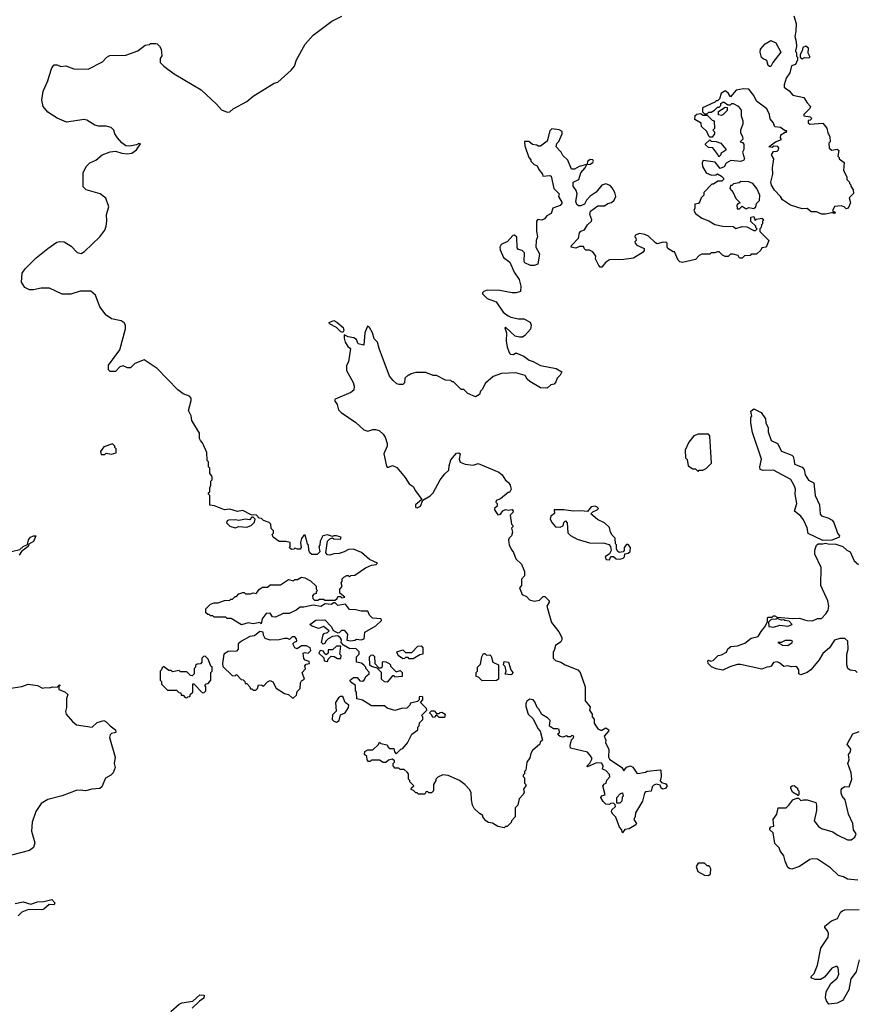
# Model space of a CAD drawing. Extents: x 2239831 to 2395310, y 665973 to 772585.
# Tile 97 of 144: x 2342309 to 2348742, y 706634 to 714204. Entities that reach past the tile are written whole.
import ezdxf

# ---------------------------------------------------------------- set-up
doc = ezdxf.new("R2010")
doc.units = 0

msp = doc.modelspace()

# ---------------------------------------------------------------- linework, layer by layer
at = {"layer": '0CON20XD'}
for points in [[(2342535, 713770), (2342555.7, 713834.3), (2342575, 713856.7), (2342596.4, 713856.4), (2342625, 713843.3), (2342665, 713848.8), (2342726.4, 713826.4), (2342836.1, 713823.9), (2342945, 713880), (2342980, 713915), (2343003, 713927), (2343125, 713930), (2343217, 713963), (2343273, 714007), (2343307, 714013), (2343315, 714020), (2343355, 714020), (2343367, 714017), (2343385, 714000), (2343397, 713977), (2343402.5, 713925), (2343390, 713905), (2343390, 713875), (2343417, 713847), (2343496.4, 713786.4), (2343705, 713663.3), (2343822.5, 713555), (2343860.7, 713510.7), (2343905, 713492.5), (2343925, 713496.2), (2343951.7, 713518.3), (2344056.7, 713575), (2344104.2, 713615.8), (2344265, 713716.7), (2344295, 713723.3), (2344397.5, 713815), (2344422.5, 713845), (2344437.5, 713895), (2344503.3, 714015), (2344565, 714083.3), (2344708, 714192), (2344785, 714230)], [(2348263, 714233), (2348278.6, 714175), (2348276.9, 714115), (2348268.6, 714075), (2348280.8, 714035), (2348281.7, 713998.3), (2348273.8, 713965), (2348282.5, 713945), (2348283, 713923), (2348290, 713915), (2348290, 713895), (2348275, 713860), (2348245, 713850), (2348231.2, 713795), (2348202.5, 713755), (2348187, 713703), (2348187.5, 713685), (2348226.4, 713656.4), (2348253, 713623), (2348340, 713605), (2348363.9, 713563.9), (2348390, 713535), (2348385, 713520), (2348340, 713475), (2348340, 713465), (2348387, 713457), (2348400, 713445), (2348388.3, 713431.7), (2348371.7, 713428.3), (2348371.7, 713411.7), (2348385, 713400), (2348485, 713407.5), (2348515, 713370), (2348523, 713333), (2348537.5, 713305), (2348540, 713265), (2348530, 713255), (2348532.5, 713215), (2348555, 713200), (2348595, 713207.5), (2348607, 713197), (2348600, 713155), (2348610, 713145), (2348610, 713135), (2348650, 713105), (2348643, 713043), (2348670, 712995), (2348670, 712975), (2348690, 712955), (2348690, 712945), (2348700, 712935), (2348700, 712925), (2348717.5, 712895), (2348721.7, 712868.3), (2348687.5, 712835), (2348697.5, 712795), (2348680, 712755), (2348665, 712750), (2348650, 712765), (2348625, 712772.5), (2348575, 712767.5), (2348560, 712735), (2348580, 712725), (2348575, 712710), (2348568.3, 712718.3), (2348555, 712720), (2348505, 712707.5), (2348478.3, 712708.3), (2348435, 712726.7), (2348395, 712726.7), (2348365, 712752.5), (2348325, 712750), (2348235, 712776.7), (2348175, 712817.5), (2348160, 712845), (2348113.9, 712893.9), (2348091.2, 712931.2), (2348086.2, 712955), (2348100, 713015), (2348098.8, 713065), (2348107.5, 713135), (2348090, 713165), (2348105, 713190), (2348135, 713192.5), (2348145, 713202.5), (2348146.4, 713216.4), (2348139.3, 713229.3), (2348108.3, 713231.7), (2348095, 713220), (2348070, 713225), (2348120, 713265), (2348168.3, 713281.7), (2348160, 713295), (2348161.7, 713318.3), (2348195, 713340), (2348205, 713340), (2348208.3, 713348.3), (2348195, 713350), (2348160, 713375), (2348115, 713380), (2348103.6, 713413.6), (2348080.5, 713440.5), (2348073.9, 713473.9), (2348055, 713517.5), (2347975, 713577.5), (2347955, 713620), (2347915, 713670), (2347875, 713672.5), (2347818.3, 713661.7), (2347775, 713610), (2347760, 713635), (2347740, 713655), (2347730, 713655), (2347702.5, 713635), (2347690, 713595), (2347675, 713580), (2347665, 713580), (2347655, 713570), (2347560, 713525), (2347560, 713495), (2347575, 713480), (2347595, 713480), (2347608.3, 713491.7), (2347625, 713492.5), (2347653, 713507), (2347675, 713530), (2347688.3, 713531.7), (2347700, 713545), (2347701.7, 713558.3), (2347715, 713570), (2347725, 713570), (2347755, 713550), (2347775, 713550), (2347785, 713560), (2347795, 713560), (2347835, 713540), (2347857, 713507), (2347857.5, 713465), (2347870, 713425), (2347869.3, 713400.7), (2347852.5, 713355), (2347853, 713333), (2347867.5, 713305), (2347870, 713285), (2347850, 713265), (2347868.3, 713258.3), (2347877, 713247), (2347877.5, 713205), (2347867.5, 713185), (2347882.5, 713135), (2347876.4, 713123.6), (2347855, 713113.3), (2347778.3, 713121.7), (2347740.7, 713099.3), (2347725, 713072.5), (2347695, 713060), (2347657, 713107), (2347565, 713120), (2347557, 713103), (2347560, 713075), (2347587, 713027), (2347628.3, 713008.3), (2347661.7, 713011.7), (2347675, 713017.5), (2347705, 713000), (2347720, 712985), (2347720, 712975), (2347707, 712963), (2347678.3, 712961.7), (2347645, 712940), (2347631.7, 712938.3), (2347570, 712875), (2347570, 712855), (2347550, 712835), (2347540, 712805), (2347528.3, 712791.7), (2347500, 712785), (2347500, 712755), (2347493, 712737), (2347505, 712712.5), (2347555, 712676.7), (2347607.7, 712657.7), (2347655, 712628.8), (2347715, 712616), (2347795, 712612.5), (2347815, 712597.5), (2347865, 712612.5), (2347901.7, 712611.7), (2347955, 712582.5), (2347967, 712583), (2347980, 712595), (2347970, 712605), (2347970, 712615), (2347931.7, 712651.7), (2347930, 712685), (2347955, 712690), (2347965, 712660), (2347975, 712670), (2348017, 712677), (2348030, 712665), (2348020, 712655), (2348020, 712635), (2348013, 712627), (2348010, 712605), (2348000, 712595), (2348000, 712575), (2348070, 712505), (2348050, 712455), (2348015, 712450), (2348008.3, 712431.7), (2347975, 712400), (2347935, 712400), (2347925, 712390), (2347883, 712387), (2347865, 712370), (2347845, 712370), (2347835, 712390), (2347795, 712400), (2347775, 712400), (2347757, 712383), (2347735, 712382.5), (2347713.6, 712393.6), (2347688.3, 712418.3), (2347675, 712420), (2347655, 712410), (2347625, 712410), (2347615, 712400), (2347555, 712400), (2347535, 712390), (2347505, 712360), (2347405, 712337.5), (2347385, 712342.5), (2347372.5, 712355), (2347345, 712420), (2347335, 712420), (2347293.6, 712443.6), (2347287, 712457), (2347286.7, 712485), (2347280.7, 712490.7), (2347256.4, 712493.6), (2347210.7, 712480.7), (2347197, 712487), (2347145, 712540), (2347115, 712552.5), (2347075, 712560), (2347043, 712547)], [(2348085, 713842.5), (2348075, 713842.5), (2348065, 713852.5), (2348055, 713890), (2348025, 713902.5), (2348013.9, 713913.9), (2348003.3, 713955), (2348005, 713977.5), (2348042.3, 714017.7), (2348085, 714042.5), (2348122.5, 714025), (2348162.5, 713955), (2348100, 713875), (2348085, 713842.5)], [(2348325, 713902.5), (2348345, 713912.5), (2348375, 713910), (2348386.7, 713915), (2348372.5, 713945), (2348373.8, 713985), (2348355, 714000), (2348330.8, 713989.2), (2348326.4, 713963.6), (2348310, 713935), (2348310, 713915), (2348325, 713902.5)], [(2346515, 708697.5), (2346485, 708687.5), (2346465, 708692.5), (2346450, 708705), (2346450, 708715), (2346460, 708725), (2346456.4, 708746.4), (2346445, 708752.5), (2346413, 708753), (2346383.6, 708773.6), (2346387.5, 708815), (2346366.4, 708836.4), (2346325, 708863.3), (2346302.3, 708902.3), (2346287.5, 708915), (2346269.5, 708959.5), (2346256.2, 708976.2), (2346230.7, 708979.3), (2346210, 708965), (2346200, 708945), (2346200, 708925), (2346220, 708865), (2346258.3, 708828.3), (2346293.8, 708753.8), (2346312.5, 708735), (2346330, 708665), (2346311.7, 708648.3), (2346310, 708635), (2346252.5, 708585), (2346238.3, 708561.7), (2346231.7, 708528.3), (2346210, 708495), (2346200, 708435), (2346190, 708425), (2346190, 708405), (2346180, 708395), (2346180, 708385), (2346190, 708375), (2346190, 708335), (2346200, 708325), (2346200, 708315), (2346183, 708287), (2346187.5, 708265), (2346181.7, 708248.3), (2346150, 708215), (2346140, 708165), (2346120, 708145), (2346120, 708075), (2346090, 708045), (2346088.3, 708031.7), (2346058.3, 708001.7), (2346045, 708000), (2346035, 707990), (2345985, 708000), (2345945, 708027.5), (2345913, 708033), (2345893.6, 708043.6), (2345870, 708075), (2345870, 708085), (2345845, 708100), (2345805, 708140), (2345790, 708165), (2345782.5, 708205), (2345781.7, 708261.7), (2345767.5, 708285), (2345733, 708323), (2345690, 708355), (2345605, 708392.5), (2345562.5, 708397.5), (2345525, 708380), (2345510, 708365), (2345510, 708355), (2345490, 708325), (2345490, 708275), (2345475, 708260), (2345455, 708260), (2345448.3, 708268.3), (2345435, 708270), (2345425, 708250), (2345375, 708250), (2345365, 708260), (2345355, 708260), (2345338.3, 708278.3), (2345320, 708285), (2345321.7, 708298.3), (2345340, 708315), (2345310, 708345), (2345310, 708355), (2345300, 708365), (2345300, 708405), (2345288.3, 708418.3), (2345265, 708440), (2345235, 708440), (2345225, 708450), (2345195, 708450), (2345188.3, 708458.3), (2345180, 708465), (2345180, 708485), (2345190, 708495), (2345190, 708505), (2345175, 708520), (2345145, 708510), (2345125, 708492.5), (2345103, 708493), (2345075, 708510), (2345015, 708510), (2345005, 708500), (2344991.7, 708501.7), (2344980, 708515), (2344978.3, 708538.3), (2344960, 708555), (2344963, 708577), (2344985, 708590), (2345025, 708590), (2345068.3, 708631.7), (2345075, 708650), (2345085, 708640), (2345135, 708630), (2345141.7, 708611.7), (2345155, 708600), (2345185, 708600), (2345190, 708575), (2345205, 708560), (2345240, 708595), (2345255, 708600), (2345290, 708645), (2345325, 708710), (2345370, 708745), (2345370, 708765), (2345380, 708775), (2345383, 708797), (2345410, 708825), (2345410, 708845), (2345400, 708855), (2345440, 708895), (2345438.3, 708908.3), (2345390, 708955), (2345410, 708975), (2345410, 708995), (2345405, 709000), (2345381.7, 708998.3), (2345380, 708975), (2345368.3, 708961.7), (2345315, 708950), (2345310, 708935), (2345285, 708910), (2345245, 708907.5), (2345195, 708892.5), (2345135, 708910), (2345115, 708930), (2345015, 708930), (2344945, 708972.5), (2344901.7, 708981.7), (2344900, 709035), (2344890, 709045), (2344890, 709085), (2344853.6, 709113.6), (2344850, 709125), (2344875, 709147.5), (2344905, 709147.5), (2344925, 709120), (2344945, 709117.5), (2344957.5, 709125), (2344970, 709155), (2344997.5, 709175), (2344997, 709187), (2344970, 709215), (2344970, 709225), (2344958.3, 709238.3), (2344937, 709257), (2344900, 709265), (2344900, 709305), (2344920, 709325), (2344920, 709345), (2344895, 709370), (2344848.3, 709368.3), (2344800, 709395), (2344780, 709415), (2344782.5, 709435), (2344775, 709450), (2344755, 709467.5), (2344715, 709462.5), (2344680, 709445), (2344663, 709427), (2344658.3, 709411.7), (2344643, 709403), (2344630, 709415), (2344642.5, 709475), (2344650, 709485), (2344677, 709493), (2344690, 709505), (2344645, 709537.5), (2344607, 709523), (2344553, 709543), (2344540, 709555), (2344585, 709587.5), (2344655, 709590), (2344705, 709540), (2344720, 709510), (2344735, 709500), (2344755, 709490), (2344767, 709493), (2344785, 709510), (2344805, 709510), (2344829.3, 709479.3), (2344825, 709432.5), (2344855, 709427.5), (2344887, 709433), (2344898.3, 709441.7), (2344935, 709437.5), (2344956.7, 709443.3), (2344963.6, 709496.4), (2345046.4, 709543.6), (2345090, 709585), (2345088.3, 709598.3), (2345023, 709603), (2345000, 709625), (2344985, 709657.5), (2344935, 709657.5), (2344895, 709667.5), (2344845, 709670), (2344815, 709710), (2344755, 709700), (2344735, 709720), (2344725, 709720), (2344705, 709707.5), (2344658.3, 709711.7), (2344625, 709692.5), (2344565, 709703.3), (2344495, 709687.5), (2344465, 709687.5), (2344435, 709663.3), (2344381.7, 709638.3), (2344335, 709637.5), (2344275, 709610), (2344253.9, 709613.9), (2344235, 709640), (2344205, 709637.5), (2344173, 709597), (2344165, 709560), (2344155, 709570), (2344105, 709560), (2344065, 709566.7), (2344015, 709552.5), (2343935, 709600), (2343905, 709600), (2343895, 709610), (2343805, 709610), (2343795, 709620), (2343775, 709620), (2343765, 709630), (2343755, 709630), (2343740, 709645), (2343740, 709675), (2343775, 709710), (2343805, 709720), (2343835, 709720), (2343885, 709737.5), (2343925, 709740), (2343931.7, 709748.3), (2343945, 709750), (2343965, 709770), (2343975, 709770), (2343995, 709790), (2344025, 709800), (2344035, 709800), (2344045, 709790), (2344085, 709790), (2344105, 709797.5), (2344127, 709793), (2344152.5, 709825), (2344175, 709840), (2344215, 709840), (2344235, 709860), (2344315, 709860), (2344375, 709900), (2344415, 709890), (2344425, 709900), (2344445, 709900), (2344475, 709917.5), (2344501.7, 709911.7), (2344545, 709890), (2344588.3, 709848.3), (2344590, 709825), (2344600, 709815), (2344590, 709805), (2344588.3, 709791.7), (2344571.7, 709788.3), (2344560, 709775), (2344563, 709753), (2344575, 709740), (2344601.7, 709741.7), (2344615, 709750), (2344645, 709750), (2344655, 709740), (2344735, 709740), (2344750, 709755), (2344755, 709770), (2344775, 709770), (2344785, 709760), (2344810, 709765), (2344770, 709795), (2344770, 709825), (2344790, 709845), (2344780, 709875), (2344790, 709885), (2344790, 709905), (2344801.7, 709918.3), (2344825, 709930), (2344835, 709930), (2344845, 709920), (2344855, 709930), (2344887, 709933), (2344969.3, 709990.7), (2345015, 710010), (2345050, 710015), (2345060, 710025), (2345000, 710055), (2344937, 710107), (2344875, 710132.5), (2344838.3, 710131.7), (2344805, 710112.5), (2344765, 710100), (2344725, 710097.5), (2344695, 710087.5), (2344675, 710090), (2344662.5, 710105), (2344676.4, 710193.6), (2344695, 710212.5), (2344715, 710220), (2344723.6, 710213.6), (2344775, 710210), (2344780, 710225), (2344745, 710236.2), (2344723.8, 710236.2), (2344715, 710230), (2344675, 710243.3), (2344640, 710235), (2344620, 710195), (2344617, 710163), (2344610, 710155), (2344617, 710113), (2344597, 710093), (2344555, 710092.5), (2344540, 710105), (2344532.5, 710125), (2344530, 710165), (2344523, 710173), (2344505, 710240), (2344495, 710240), (2344476.7, 710215), (2344467.5, 710185), (2344472.5, 710145), (2344466.4, 710133.6), (2344445, 710132.5), (2344425, 710140), (2344417, 710133), (2344398.3, 710131.7), (2344380, 710145), (2344390, 710155), (2344390, 710185), (2344355, 710192.5), (2344305, 710192.5), (2344257.5, 710225), (2344250, 710245), (2344260, 710255), (2344260, 710275), (2344243, 710293), (2344240, 710325), (2344227, 710337), (2344183, 710353), (2344168.3, 710368.3), (2344151.7, 710371.7), (2344130, 710395), (2344088.3, 710398.3), (2344025, 710430), (2343985, 710423.3), (2343925, 710441.2), (2343885, 710436.7), (2343807, 710467), (2343771.7, 710471.7), (2343770, 710545), (2343760, 710555), (2343760, 710565), (2343770, 710575), (2343770, 710605), (2343780, 710625), (2343780, 710655), (2343790, 710665), (2343790, 710685), (2343787, 710697), (2343770, 710715), (2343770, 710755), (2343760, 710765), (2343760, 710805), (2343750, 710815), (2343747, 710877), (2343715, 710950), (2343698.3, 710968.3), (2343692.5, 710985), (2343692.5, 711025), (2343633, 711123), (2343627, 711157), (2343608.3, 711198.3), (2343626.7, 711275), (2343627.5, 711295), (2343615, 711310), (2343565, 711327.5), (2343525, 711357.5), (2343365, 711522.5), (2343265, 711587.5), (2343195, 711560), (2343161.7, 711528.3), (2343138.3, 711528.3), (2343105, 711542.5), (2343080, 711535), (2343045, 711500), (2343005, 711500), (2342991.7, 711511.7), (2342993, 711547), (2343080, 711665), (2343123, 711827), (2343122.5, 711855), (2343113.3, 711873.3), (2343089.3, 711889.3), (2343015, 711903.3), (2342973, 711933), (2342926.4, 711996.4), (2342892.5, 712085), (2342855, 712117.5), (2342775, 712116.7), (2342703, 712093), (2342635, 712093.3), (2342539.5, 712139.5), (2342475, 712140), (2342415, 712126.2), (2342385, 712126.7), (2342347.5, 712145), (2342323.8, 712185), (2342328.8, 712255), (2342351.7, 712288.3), (2342436.1, 712373.9), (2342524.2, 712445.8), (2342595, 712492.5), (2342615, 712497.5), (2342650, 712495), (2342705, 712462.5), (2342750, 712415), (2342783, 712407), (2342807.7, 712422.3), (2342925.9, 712534.1), (2342962.5, 712585), (2342973.3, 712615), (2342980, 712655), (2342976.7, 712705), (2342993.3, 712765), (2342970.7, 712830.7), (2342927.5, 712865), (2342820, 712895), (2342797.5, 712917.5), (2342796.4, 713026.4), (2342819.4, 713075), (2342847.8, 713102.2), (2342895, 713124.2), (2342944, 713165), (2343005, 713187.8), (2343045, 713191.8), (2343095, 713177.1), (2343137, 713173), (2343172.3, 713177.7), (2343207.5, 713202.5), (2343238.8, 713248.8), (2343225, 713251.2), (2343208, 713242), (2343155, 713230.8), (2343125, 713233.8), (2343095, 713256.2), (2343060, 713295), (2343041.2, 713325), (2343032.5, 713355), (2343013.6, 713373.6), (2342975, 713383.8), (2342915, 713386.2), (2342886.4, 713393.6), (2342825, 713430), (2342805, 713435.8), (2342670, 713415), (2342596.4, 713446.4), (2342525, 713493.3), (2342488.8, 713535), (2342480, 713585), (2342488.8, 713655), (2342525.9, 713734.1), (2342535, 713770)], [(2347635, 713300), (2347615, 713300), (2347607, 713307), (2347593, 713343), (2347551.7, 713381.7), (2347548.3, 713408.3), (2347500, 713435), (2347503.8, 713466.2), (2347515, 713477.5), (2347545, 713482.5), (2347565, 713470), (2347595, 713470), (2347635, 713430), (2347650, 713425), (2347651.7, 713368.3), (2347640, 713355), (2347651.7, 713341.7), (2347652.5, 713325), (2347635, 713300)], [(2347705, 713467.5), (2347681.7, 713471.7), (2347681.7, 713498.3), (2347735, 713530), (2347748.3, 713528.3), (2347750, 713505), (2347715, 713472.5), (2347705, 713467.5)], [(2347043, 712547), (2347040, 712535), (2347047, 712527), (2347050, 712505), (2347040, 712495), (2347042.5, 712485), (2347055, 712470), (2347110, 712445), (2347111.7, 712428.3), (2347103, 712417), (2347029.3, 712370.7), (2346955, 712358.8), (2346845, 712357.5), (2346813.6, 712336.4), (2346785, 712300), (2346771.7, 712301.7), (2346763, 712313), (2346737.5, 712365), (2346740, 712385), (2346715, 712420), (2346691.7, 712431.7), (2346663, 712433), (2346651.7, 712441.7), (2346645, 712460), (2346615, 712460), (2346585, 712447.5), (2346550, 712455), (2346551.7, 712468.3), (2346607, 712523), (2346612.5, 712565), (2346625, 712576.7), (2346653, 712587), (2346675, 712627.5), (2346706.2, 712653.8), (2346708.8, 712665), (2346694.2, 712705), (2346698.3, 712731.7), (2346755, 712773.3), (2346805, 712772.5), (2346830.5, 712789.5), (2346860.7, 712799.3), (2346880, 712815), (2346892.5, 712845), (2346886.7, 712875), (2346865, 712910), (2346848.3, 712928.3), (2346815, 712942.5), (2346785, 712932.5), (2346741.7, 712878.3), (2346695, 712847.5), (2346667.5, 712815), (2346652.5, 712785), (2346625, 712773.3), (2346605, 712773.3), (2346593.9, 712783.9), (2346586.7, 712805), (2346596.7, 712865), (2346589.2, 712889.2), (2346564, 712925), (2346563.8, 712955), (2346607.5, 712975), (2346623.9, 713026.1), (2346657.5, 713065), (2346670, 713090), (2346696.1, 713093.9), (2346717.5, 713105), (2346722.5, 713115), (2346717, 713127), (2346695, 713127.5), (2346677.5, 713115), (2346670, 713090), (2346610, 713075), (2346575, 713053.8), (2346552.5, 713055), (2346523, 713123), (2346485, 713160), (2346472.5, 713185), (2346433.8, 713225), (2346439.3, 713250.7), (2346453.6, 713266.4), (2346480, 713325), (2346480, 713345), (2346457, 713357), (2346400, 713365), (2346385, 713350), (2346365, 713270), (2346315, 713230), (2346295, 713230), (2346285, 713240), (2346253, 713243), (2346225, 713267.5), (2346191.7, 713268.3), (2346193, 713233), (2346223, 713143), (2346240, 713125), (2346240, 713115), (2346265, 713090), (2346289.3, 713079.3), (2346301.2, 713051.2), (2346330, 713015), (2346331.7, 713001.7), (2346385, 713006.7), (2346395, 713000), (2346416.7, 712905), (2346457.5, 712865), (2346452.5, 712845), (2346481.2, 712795), (2346465, 712774), (2346407.5, 712755), (2346396.4, 712713.6), (2346363.6, 712696.4), (2346345, 712673.3), (2346325, 712662.5), (2346293, 712667), (2346282.5, 712655), (2346282.5, 712575), (2346290, 712535), (2346280, 712505), (2346277.5, 712455), (2346306.1, 712403.9), (2346292.5, 712325), (2346266.1, 712313.9), (2346236.1, 712313.9), (2346192.5, 712335), (2346187.5, 712345), (2346191.7, 712411.7), (2346171.7, 712428.3), (2346145, 712437.5), (2346135, 712450), (2346131.7, 712531.7), (2346115, 712547.5), (2346100, 712545), (2346060.7, 712499.3), (2346012.5, 712475), (2346000, 712455), (2346002.5, 712435), (2346028.8, 712375), (2346078.8, 712338.8), (2346112.3, 712262.3), (2346148.8, 712205), (2346163.3, 712155), (2346160, 712115), (2346126.1, 712103.9), (2346096.1, 712103.9), (2346001.7, 712121.7), (2345905, 712123.8), (2345877.5, 712115), (2345867.5, 712105), (2345867.5, 712095), (2345905, 712061.2), (2345973.8, 712035), (2346026, 711956), (2346065.9, 711925.9), (2346085, 711916.2), (2346143.9, 711903.9), (2346185, 711903.8), (2346235, 711877.5), (2346242.5, 711855), (2346236.7, 711825), (2346193.3, 711775), (2346175, 711764.2), (2346151.7, 711761.7), (2346120.3, 711770.3), (2346045, 711840), (2346040, 711835), (2346052.5, 711795), (2346050, 711735), (2346056.7, 711685), (2346075, 711640), (2346083, 711633), (2346105, 711630), (2346125, 711642.5), (2346185, 711618), (2346227.1, 711587.1), (2346256.7, 711575), (2346314.4, 711544.4), (2346435, 711521.2), (2346477, 711497), (2346465, 711470), (2346441.7, 711448.3), (2346431.7, 711418.3), (2346418.3, 711401.7), (2346393, 711397), (2346365, 711370), (2346315, 711372.5), (2346231.7, 711421.7), (2346210.7, 711440.7), (2346195, 711467.5), (2346125, 711488.8), (2346015, 711482.5), (2345950, 711460), (2345890.7, 711409.3), (2345865, 711360), (2345851.7, 711348.3), (2345845, 711322.5), (2345815, 711304), (2345755, 711330), (2345725, 711360), (2345705, 711360), (2345645, 711420), (2345635, 711420), (2345625, 711430), (2345583, 711433), (2345515, 711467.5), (2345488.3, 711468.3), (2345431.7, 711491.7), (2345355, 711492.5), (2345318.3, 711481.7), (2345305, 711470), (2345295, 711470), (2345271.7, 711448.3), (2345268.3, 711411.7), (2345255, 711400), (2345228.3, 711398.3), (2345210, 711405), (2345180.7, 711430.7), (2345153.9, 711463.9), (2345073.3, 711675), (2345060, 711725), (2345035, 711750), (2345021.2, 711795), (2344998.3, 711838.3), (2344983.3, 711846.7), (2344962.5, 711795), (2344955, 711702.5), (2344911.7, 711711.7), (2344898.8, 711745), (2344878.3, 711758.3), (2344835, 711766.2), (2344805, 711780), (2344803.6, 711756.4), (2344811.2, 711725), (2344831.2, 711691.2), (2344852.5, 711675), (2344836.4, 711573.6), (2344822.5, 711545), (2344823, 711507), (2344872.5, 711415), (2344880, 711385), (2344877.5, 711355), (2344855, 711336.7), (2344735, 711286.7), (2344730, 711275), (2344750, 711245), (2344760, 711205), (2344780, 711185), (2344895, 711106.7), (2344955, 711050), (2344985, 711040), (2345025, 711053.3), (2345045, 711053.8), (2345072.5, 711045), (2345105, 711016.2), (2345120, 710995), (2345135.7, 710945), (2345134.2, 710925), (2345109.2, 710865), (2345130.3, 710770.3), (2345135, 710763.3), (2345145, 710763.3), (2345175, 710777.1), (2345210.3, 710760.3), (2345274.2, 710685), (2345305, 710636), (2345335.5, 710615.5), (2345352.6, 710582.6), (2345402.5, 710515), (2345353.3, 710475), (2345352.5, 710455), (2345365, 710451.2), (2345390, 710465), (2345410, 710510), (2345465, 710542.5), (2345488.6, 710565), (2345542, 710665), (2345577, 710713), (2345608.3, 710741.7), (2345611.2, 710775), (2345625, 710820), (2345668.3, 710871.7), (2345685, 710872.5), (2345696.7, 710865), (2345687.5, 710825), (2345695, 710802.5), (2345735, 710787.5), (2345795, 710780), (2345835, 710792.5), (2345992.5, 710725), (2346020, 710705), (2346043.6, 710663.6), (2346066.7, 710645), (2346080, 710625), (2346087.5, 710595), (2346075, 710570), (2346065, 710570), (2346005, 710520), (2345971.7, 710508.3), (2345970, 710495), (2345980, 710485), (2345980, 710465), (2345960, 710445), (2345960, 710435), (2345985, 710397.5), (2346005, 710402.5), (2346025, 710427.5), (2346045, 710437.5), (2346065, 710433.3), (2346095, 710437.5), (2346102.5, 710425), (2346100, 710415), (2346080, 710395), (2346090, 710325), (2346100, 710315), (2346100, 710305), (2346090, 710295), (2346097.5, 710265), (2346090, 710235), (2346071.7, 710218.3), (2346067.5, 710205), (2346073, 710163), (2346092.5, 710125), (2346106.7, 710106.7), (2346125, 710060), (2346168.3, 710018.3), (2346191.7, 709961.7), (2346191.7, 709928.3), (2346168.3, 709901.7), (2346167.5, 709855), (2346152.5, 709835), (2346172.5, 709785), (2346205, 709770), (2346230, 709745), (2346265, 709732.5), (2346305, 709740), (2346335, 709770), (2346348.3, 709768.3), (2346380, 709735), (2346380, 709725), (2346362.5, 709695), (2346398.3, 709568.3), (2346455, 709497.5), (2346477.5, 709455), (2346477.5, 709435), (2346469.3, 709420.7), (2346428.3, 709391.7), (2346420, 709355), (2346410, 709345), (2346410, 709295), (2346428.3, 709278.3), (2346470, 709265), (2346503, 709243), (2346600, 709205), (2346620, 709185), (2346656.7, 709075), (2346658.3, 708968.3), (2346695, 708920), (2346690, 708895), (2346710, 708865), (2346710, 708845), (2346727, 708827), (2346727.5, 708795), (2346733.3, 708783.3), (2346755, 708752.5), (2346775, 708742.5), (2346785, 708742.5), (2346815, 708760), (2346840, 708745), (2346837.5, 708735), (2346802.5, 708695), (2346817.5, 708665), (2346812.5, 708645), (2346840, 708595), (2346837.5, 708535), (2346845, 708520), (2346940, 708455), (2346955, 708430), (2346975, 708457.5), (2347006.4, 708466.4), (2347025, 708457.5), (2347055, 708410), (2347061.7, 708408.3), (2347121.7, 708418.3), (2347135, 708427.5), (2347235, 708437.5), (2347240, 708435), (2347242.5, 708385), (2347233, 708353), (2347245, 708340), (2347278.3, 708328.3), (2347287, 708313), (2347275, 708292.5), (2347255, 708287.5), (2347242.5, 708295), (2347235, 708320), (2347203, 708327), (2347185, 708320), (2347172.5, 708305), (2347165, 708272.5), (2347121.7, 708268.3), (2347113, 708257), (2347097.5, 708195), (2347043.6, 708106.4), (2347043, 708077), (2347032.5, 708055), (2347052.5, 708025), (2347047.5, 708015), (2346995, 707982.9), (2346962.5, 707977.5), (2346945, 707952.5), (2346940, 707975), (2346922.5, 707995), (2346892.5, 708072.5), (2346870, 708095), (2346860, 708115), (2346861.7, 708128.3), (2346890, 708155), (2346888.3, 708168.3), (2346875, 708180), (2346853, 708177), (2346845, 708170), (2346815, 708173.3), (2346795, 708192.5), (2346777.5, 708225), (2346783, 708237), (2346810, 708245), (2346792.5, 708315), (2346805, 708330), (2346820, 708335), (2346823, 708357), (2346847, 708383), (2346845, 708400), (2346815, 708432.5), (2346791.7, 708441.7), (2346796.7, 708465), (2346785, 708487.5), (2346745, 708490), (2346675, 708460), (2346670, 708465), (2346693, 708487), (2346707, 708513), (2346710, 708525), (2346697.5, 708545), (2346675, 708573.3), (2346543.6, 708603.6), (2346542.5, 708625), (2346552.5, 708667.5), (2346568.3, 708681.7), (2346570, 708695), (2346555, 708700), (2346545, 708690), (2346525, 708690), (2346515, 708697.5)], [(2347685, 713150), (2347678.3, 713168.3), (2347638.3, 713218.3), (2347605, 713220), (2347581.7, 713241.7), (2347581.7, 713248.3), (2347615, 713280), (2347625, 713270), (2347665, 713267.5), (2347700, 713255), (2347738.3, 713208.3), (2347738.3, 713201.7), (2347700, 713175), (2347700, 713165), (2347685, 713150)], [(2347895, 712750), (2347915, 712760), (2347955, 712752.5), (2347970, 712765), (2347975, 712790), (2347997, 712813), (2348000, 712855), (2347976.1, 712906.1), (2347947.5, 712945), (2347915, 712957.5), (2347855, 712960), (2347841.7, 712948.3), (2347798.3, 712941.7), (2347785, 712930), (2347775, 712930), (2347770, 712905), (2347796.1, 712876.1), (2347815, 712830), (2347850, 712795), (2347831.7, 712788.3), (2347822.5, 712777.5), (2347825, 712750), (2347845, 712750), (2347865, 712770), (2347895, 712750)], [(2344795, 711798.8), (2344775, 711805.8), (2344746.4, 711836.4), (2344692.5, 711865), (2344687.5, 711875), (2344725, 711890), (2344747.9, 711877.9), (2344796.8, 711836.8), (2344802.5, 711815), (2344795, 711798.8)], [(2348485, 710200), (2348373.3, 710253.3), (2348363.9, 710296.1), (2348335, 710358), (2348315, 710386), (2348267.5, 710425), (2348284.3, 710485), (2348270.9, 710555), (2348273.8, 710595), (2348267.9, 710617.9), (2348239.8, 710669.8), (2348105, 710740), (2348025, 710738.8), (2348002.5, 710745), (2348000, 710765), (2348013.8, 710825), (2347945, 711030), (2347931.2, 711105), (2347930, 711145), (2347940, 711155), (2347932.5, 711195), (2347955, 711212.5), (2348010, 711185), (2348043.3, 711135), (2348047.5, 711105), (2348063.8, 711065), (2348064, 711035), (2348088.8, 710968.8), (2348137.5, 710945), (2348167, 710887), (2348246.7, 710855), (2348256, 710845), (2348263.3, 710815), (2348267, 710787), (2348325, 710762.5), (2348341.2, 710745), (2348348.8, 710705), (2348374.5, 710664.5), (2348415, 710642.5), (2348425.8, 710545), (2348458.9, 710475), (2348465, 710402.5), (2348475, 710390), (2348522.5, 710375), (2348557.5, 710355), (2348569.5, 710339.5), (2348598.8, 710255), (2348612.5, 710235), (2348610, 710225), (2348600.7, 710219.3), (2348555, 710203.3), (2348485, 710200)], [(2347525, 710730), (2347535, 710740), (2347561.7, 710741.7), (2347587, 710753), (2347630, 710795), (2347616.7, 711005), (2347605, 711016.2), (2347525, 711016.2), (2347492.5, 711005), (2347453.3, 710955), (2347427.5, 710895), (2347430, 710835), (2347441.7, 710821.7), (2347450, 710775), (2347485, 710750), (2347505, 710750), (2347525, 710730)], [(2342965, 710860), (2342975, 710870), (2343015, 710862.5), (2343050, 710875), (2343050, 710905), (2343040, 710915), (2343040, 710925), (2343021.7, 710941.7), (2342955, 710920), (2342930, 710885), (2342935, 710860), (2342965, 710860)], [(2346845, 710050), (2346855, 710077.5), (2346875, 710077.5), (2346895, 710060), (2346925, 710057.5), (2346950, 710065), (2346960, 710075), (2346961.7, 710098.3), (2346987, 710103), (2347002.5, 710115), (2347006.7, 710145), (2346988.3, 710168.3), (2346975, 710170), (2346957.5, 710145), (2346957.5, 710122.5), (2346948.3, 710111.7), (2346918.3, 710108.3), (2346907, 710117), (2346897.5, 710135), (2346897.5, 710167.5), (2346890, 710175), (2346887, 710217), (2346865, 710240), (2346853, 710263), (2346845, 710300), (2346806.1, 710336.1), (2346751.7, 710361.7), (2346700, 710405), (2346715, 710420), (2346750, 710435), (2346760, 710445), (2346750, 710455), (2346733, 710463), (2346702.3, 710457.7), (2346675, 710422.5), (2346625, 710428.8), (2346565, 710425.8), (2346494, 710436), (2346420, 710435), (2346421.7, 710408.3), (2346393.6, 710386.4), (2346387.5, 710365), (2346402.5, 710335), (2346430, 710305), (2346465, 710303.3), (2346487, 710313), (2346493, 710337), (2346505, 710350), (2346520, 710335), (2346525, 710260), (2346545, 710237.5), (2346595, 710211.2), (2346691.7, 710181.7), (2346805, 710180), (2346838.8, 710168.8), (2346852.5, 710155), (2346856.4, 710123.6), (2346843.3, 710096.7), (2346810, 710075), (2346820, 710055), (2346845, 710050)], [(2343965, 710297.5), (2343995, 710307.5), (2344055, 710303.3), (2344090, 710315), (2344115, 710340), (2344120, 710365), (2344105, 710380), (2344095, 710380), (2344075, 710360), (2344045, 710363.3), (2343995, 710353.3), (2343965, 710360), (2343915, 710356.7), (2343905, 710350), (2343900, 710335), (2343925, 710310), (2343965, 710297.5)], [(2342245, 710115.7), (2342310, 710130), (2342335, 710153.8), (2342370, 710170), (2342377.5, 710205), (2342392.2, 710225), (2342415.8, 710235.8), (2342432.5, 710235), (2342415, 710193.3), (2342378.3, 710171.7), (2342375, 710153.3), (2342323.9, 710116.1), (2342305, 710087.1)], [(2348345, 709591.2), (2348365, 709583.8), (2348405, 709583.3), (2348445, 709600), (2348475, 709601.2), (2348509.2, 709635), (2348525.4, 709664.6), (2348530.6, 709695), (2348524.3, 709735), (2348470, 709855), (2348471.1, 709991.1), (2348424.2, 710094.2), (2348424.1, 710125.9), (2348436.7, 710165), (2348450, 710175), (2348485, 710174.2), (2348505, 710180), (2348525, 710174), (2348585, 710172.5), (2348637.5, 710155), (2348670, 710125), (2348695, 710112.5), (2348725, 710042.5), (2348760, 710015)], [(2348750, 709185), (2348737, 709197), (2348695, 709202.5), (2348677.5, 709215), (2348670, 709245), (2348670, 709325), (2348678.8, 709365), (2348676.2, 709425), (2348655, 709446.7), (2348616.4, 709446.4), (2348575, 709434), (2348535, 709376), (2348485, 709331.2), (2348456.6, 709283.4), (2348393.3, 709205), (2348365, 709186.2), (2348315, 709167.5), (2348300, 709175), (2348300, 709205), (2348285, 709227.5), (2348275, 709232.5), (2348245, 709227.5), (2348215, 709236.7), (2348185, 709230), (2348155, 709257.5), (2348135, 709266.7), (2348105, 709262.5), (2348087.5, 709235), (2348075, 709227.5), (2348053, 709227), (2348015, 709210), (2347853, 709247), (2347825, 709245.8), (2347770.8, 709229.2), (2347715, 709202.5), (2347665, 709212.5), (2347629.3, 709229.3), (2347602.5, 709255), (2347600, 709275), (2347605, 709280), (2347623.3, 709273.3), (2347642.5, 709277.5), (2347680, 709315), (2347705, 709320), (2347745, 709342.5), (2347755, 709367.5), (2347777.5, 709385), (2347829.3, 709390.7), (2347885, 709410), (2347935, 709450), (2347987.7, 709462.3), (2348009.5, 709500.5), (2348040, 709535), (2348060, 709575), (2348060, 709605), (2348065, 709610), (2348095, 709610), (2348105, 709620), (2348115, 709620), (2348135, 709610), (2348255, 709600), (2348305, 709602), (2348345, 709591.2)], [(2348105, 709534.4), (2348155, 709548), (2348215, 709541.4), (2348250, 709555), (2348225, 709580), (2348193.6, 709583.6), (2348185, 709590), (2348168.3, 709588.3), (2348135, 709600), (2348126.1, 709593.9), (2348088.3, 709591.7), (2348068.3, 709571.7), (2348070, 709540), (2348105, 709534.4)], [(2344415, 708990), (2344438.3, 709011.7), (2344441.7, 709038.3), (2344467, 709063), (2344467.5, 709105), (2344475, 709120), (2344500, 709135), (2344480, 709185), (2344507, 709213), (2344502.5, 709237.5), (2344511.7, 709248.3), (2344537.5, 709255), (2344535, 709270), (2344505, 709280), (2344493, 709293), (2344490, 709335), (2344505, 709340), (2344527, 709333), (2344547.5, 709355), (2344542.5, 709375), (2344515, 709390), (2344475, 709390), (2344441.7, 709368.3), (2344423.6, 709373.6), (2344410, 709405), (2344421.7, 709418.3), (2344440, 709425), (2344437.5, 709445), (2344425, 709460), (2344405, 709460), (2344385, 709440), (2344367.5, 709447.5), (2344345, 709447.5), (2344305, 709436.7), (2344235, 709432.5), (2344197, 709447), (2344183, 709473), (2344180, 709495), (2344155, 709500), (2344115, 709467.5), (2344078.3, 709461.7), (2344013.6, 709426.4), (2343990, 709405), (2343990, 709365), (2343975, 709350), (2343913, 709347), (2343880, 709325), (2343867.5, 709255), (2343871.7, 709231.7), (2343941.7, 709161.7), (2343965, 709160), (2343975, 709170), (2344011.7, 709131.7), (2344028.3, 709128.3), (2344040, 709115), (2344041.7, 709101.7), (2344055, 709100), (2344080, 709075), (2344085, 709060), (2344095, 709060), (2344105, 709050), (2344125, 709050), (2344137, 709063), (2344145, 709090), (2344171.7, 709088.3), (2344185, 709080), (2344215, 709112.5), (2344235, 709122.5), (2344255, 709112.5), (2344280, 709065), (2344345, 709022.5), (2344377, 709017), (2344405, 708990), (2344415, 708990)], [(2344675, 709270), (2344681.7, 709288.3), (2344705, 709310), (2344727, 709307), (2344753, 709293), (2344778.3, 709291.7), (2344780, 709315), (2344770, 709325), (2344778.3, 709388.3), (2344745, 709387.5), (2344715, 709360), (2344681.7, 709358.3), (2344680, 709335), (2344665, 709320), (2344651.7, 709331.7), (2344645, 709350), (2344620, 709355), (2344610, 709335), (2344648.3, 709298.3), (2344650, 709275), (2344675, 709270)], [(2345335, 709290), (2345305, 709290), (2345295, 709300), (2345275, 709300), (2345268.3, 709291.7), (2345255, 709290), (2345220, 709315), (2345210, 709345), (2345255, 709360), (2345275, 709340), (2345325, 709340), (2345371.7, 709388.3), (2345395, 709390), (2345410, 709375), (2345410, 709325), (2345385, 709320), (2345335, 709290)], [(2348215, 709392.2), (2348250, 709415), (2348251.2, 709425), (2348242.3, 709432.3), (2348195, 709430), (2348165, 709416.2), (2348140, 709415), (2348175, 709394.3), (2348215, 709392.2)], [(2343595, 708990), (2343601.7, 708998.3), (2343618.3, 709001.7), (2343621.7, 709018.3), (2343640, 709035), (2343641.7, 709098.3), (2343648.3, 709098.3), (2343711.7, 709031.7), (2343725, 709030), (2343740, 709045), (2343740, 709075), (2343731.7, 709088.3), (2343741.7, 709098.3), (2343758.3, 709101.7), (2343780, 709125), (2343780, 709185), (2343790, 709195), (2343790, 709225), (2343780, 709235), (2343758.3, 709288.3), (2343735, 709310), (2343721.7, 709308.3), (2343710, 709295), (2343710, 709265), (2343698.3, 709251.7), (2343675, 709250), (2343661.7, 709238.3), (2343660, 709225), (2343650, 709215), (2343650, 709175), (2343635, 709160), (2343621.7, 709161.7), (2343595, 709190), (2343545, 709190), (2343535, 709200), (2343485, 709190), (2343475, 709200), (2343455, 709200), (2343415, 709230), (2343401.7, 709218.3), (2343400, 709205), (2343390, 709195), (2343390, 709125), (2343400, 709115), (2343400, 709095), (2343421.7, 709071.7), (2343445, 709050), (2343515, 709050), (2343531.7, 709031.7), (2343548.3, 709028.3), (2343551.7, 709011.7), (2343565, 709010), (2343581.7, 708991.7), (2343595, 708990)], [(2345135, 709110), (2345113, 709113), (2345090, 709135), (2345090, 709185), (2345058.3, 709218.3), (2345015, 709230), (2345001.7, 709241.7), (2345000, 709305), (2345011.7, 709318.3), (2345025, 709320), (2345038.3, 709308.3), (2345040, 709255), (2345071.7, 709221.7), (2345085, 709220), (2345098.3, 709231.7), (2345100, 709265), (2345105, 709270), (2345125, 709267.5), (2345150, 709255), (2345160, 709245), (2345160, 709235), (2345205, 709190), (2345235, 709200), (2345250, 709185), (2345250, 709155), (2345195, 709150), (2345188.3, 709158.3), (2345175, 709160), (2345135, 709110)], [(2345865, 709120), (2345838.3, 709148.3), (2345820, 709155), (2345820, 709185), (2345830, 709195), (2345830, 709225), (2345851.7, 709248.3), (2345863.3, 709305), (2345875, 709330), (2345885, 709330), (2345898.3, 709318.3), (2345925, 709320), (2345935, 709310), (2345947.5, 709265), (2345990, 709245), (2345990, 709135), (2345975, 709122.5), (2345865, 709120)], [(2346085, 709167.5), (2346041.7, 709171.7), (2346050, 709195), (2346041.7, 709231.7), (2346030, 709245), (2346035, 709270), (2346067.5, 709265), (2346086.7, 709205), (2346100, 709185), (2346095, 709172.5), (2346085, 709167.5)], [(2342225, 709061.9), (2342325, 709076.9), (2342375, 709094.3), (2342446, 709086), (2342485, 709063.8), (2342505, 709070), (2342535, 709066.7), (2342565, 709073.8), (2342597.5, 709072.5), (2342615, 709090), (2342620, 709085), (2342610, 709080), (2342610, 709055), (2342655, 709036.7), (2342680, 709015), (2342668, 708985), (2342670, 708915), (2342660, 708885), (2342666, 708865), (2342715, 708808), (2342745, 708784), (2342865.8, 708764.2), (2342905, 708802), (2342955, 708816.7), (2342975, 708806.7), (2343004.1, 708774.1), (2343046.2, 708745), (2343047.5, 708725), (2343014.2, 708715.8), (2343003.8, 708705), (2342998.8, 708685), (2343043.3, 708535), (2343036.2, 708485), (2343043.3, 708455), (2343028.8, 708415), (2343010, 708395), (2342968.3, 708371.7), (2342940, 708305), (2342925, 708292.5), (2342865, 708288.8), (2342815.6, 708274.4), (2342775, 708280.5), (2342743.1, 708276.9), (2342635, 708236.9), (2342525, 708209.2), (2342475, 708178.5), (2342432.9, 708117.1), (2342405.3, 708035), (2342400.3, 707965), (2342424.6, 707875), (2342415, 707839.2), (2342384.4, 707815.6), (2342245, 707780)], [(2344745, 708804.2), (2344766.7, 708815), (2344775, 708860), (2344812.5, 708875), (2344837.5, 708915), (2344840, 708935), (2344812.5, 708955), (2344795, 709000), (2344775, 709000), (2344760.7, 708989.3), (2344736.7, 708955), (2344743, 708887), (2344715, 708860), (2344712.5, 708825), (2344725, 708810), (2344745, 708804.2)], [(2345575, 708840), (2345535, 708840), (2345515, 708860), (2345498.3, 708841.7), (2345485, 708840), (2345478.3, 708858.3), (2345460, 708875), (2345475, 708890), (2345495, 708890), (2345515, 708870), (2345535, 708870), (2345541.7, 708878.3), (2345555, 708880), (2345580, 708865), (2345575, 708840)], [(2348755, 707588.8), (2348675, 707595.6), (2348643.2, 707613.2), (2348605, 707623.6), (2348544.7, 707684.7), (2348445, 707750), (2348406.1, 707753.9), (2348385, 707748.8), (2348305, 707693.8), (2348246.4, 707673.6), (2348227.5, 707677.5), (2348217, 707687), (2348194.2, 707734.2), (2348186, 707776), (2348156.7, 707815), (2348148.3, 707838.3), (2348115, 707870), (2348101.7, 707951.7), (2348077.5, 707975), (2348077.5, 707985), (2348085, 707997.5), (2348107.5, 708005), (2348102.5, 708055), (2348131.2, 708095), (2348142.5, 708145), (2348204.1, 708145.9), (2348224.2, 708165.8), (2348253.3, 708205), (2348285, 708220), (2348298.3, 708218.3), (2348315, 708200), (2348335, 708207.5), (2348365, 708206.7), (2348430, 708185), (2348436.7, 708165), (2348436, 708125), (2348417.5, 708045), (2348450.3, 708000.3), (2348475, 707985.7), (2348560.6, 707960.6), (2348595, 707937.5), (2348675, 707899.2), (2348701.7, 707898.3), (2348731.7, 707918.3), (2348740, 707945), (2348720, 707975), (2348716.7, 708025), (2348682, 708095), (2348656.7, 708205), (2348633.9, 708233.9), (2348626.4, 708256.4), (2348627, 708283), (2348633.6, 708296.4), (2348655, 708307.5), (2348687.5, 708305), (2348706.7, 708365), (2348702.5, 708415), (2348676.7, 708485), (2348686.7, 708515), (2348682.5, 708555), (2348696.7, 708575), (2348700, 708595), (2348672.5, 708635), (2348715, 708713.3), (2348765, 708732)], [(2346925, 708180), (2346901.7, 708181.7), (2346900, 708225), (2346930, 708255), (2346945, 708260), (2346950, 708235), (2346943, 708227), (2346940, 708195), (2346925, 708180)], [(2348295, 708240), (2348252.5, 708265), (2348240, 708295), (2348240, 708305), (2348250, 708315), (2348265, 708317.5), (2348290, 708295), (2348290, 708285), (2348300, 708275), (2348300, 708245), (2348295, 708240)], [(2347605, 707623.3), (2347621.7, 707638.3), (2347622.5, 707675), (2347615, 707690), (2347605, 707700), (2347595, 707700), (2347575, 707720), (2347525, 707720), (2347510, 707695), (2347522.5, 707655), (2347575, 707626.7), (2347605, 707623.3)], [(2342275, 707410), (2342335, 707422.5), (2342395, 707403.8), (2342445, 707423.3), (2342495.9, 707424.1), (2342555, 707440), (2342580, 707415), (2342575, 707400), (2342535, 707402.5), (2342493.8, 707366.2), (2342478.3, 707361.7), (2342376.4, 707363.6), (2342325, 707342), (2342296.6, 707313.4)], [(2348764, 706975), (2348741.9, 706885), (2348700.7, 706829.3), (2348685.8, 706745), (2348643.8, 706675), (2348635, 706664), (2348595, 706643.8), (2348530, 706635), (2348512.3, 706662.3), (2348506.2, 706685), (2348510.3, 706729.7), (2348546.7, 706795), (2348595.8, 706835), (2348609.2, 706865), (2348604, 706915), (2348595, 706924), (2348585, 706924.3), (2348555, 706911.4), (2348497, 706843), (2348465.8, 706824.2), (2348425, 706826.2), (2348400, 706835), (2348392.5, 706845), (2348418.3, 706871.7), (2348444.4, 706935), (2348470, 707065), (2348525, 707150), (2348528.6, 707178.6), (2348521.7, 707198.3), (2348500, 707225), (2348500, 707235), (2348552.5, 707275), (2348597.5, 707295), (2348623.3, 707345), (2348635.9, 707354.1), (2348655, 707360), (2348765, 707363.5)], [(2343471.9, 706578.1), (2343535, 706636.7), (2343555, 706645.8), (2343640.3, 706659.7), (2343695, 706707.5), (2343727.5, 706705), (2343725, 706682.5), (2343690.5, 706659.5), (2343635, 706604.2)]]:
    msp.add_lwpolyline(points, dxfattribs=at)

doc.saveas('drawing.dxf')
